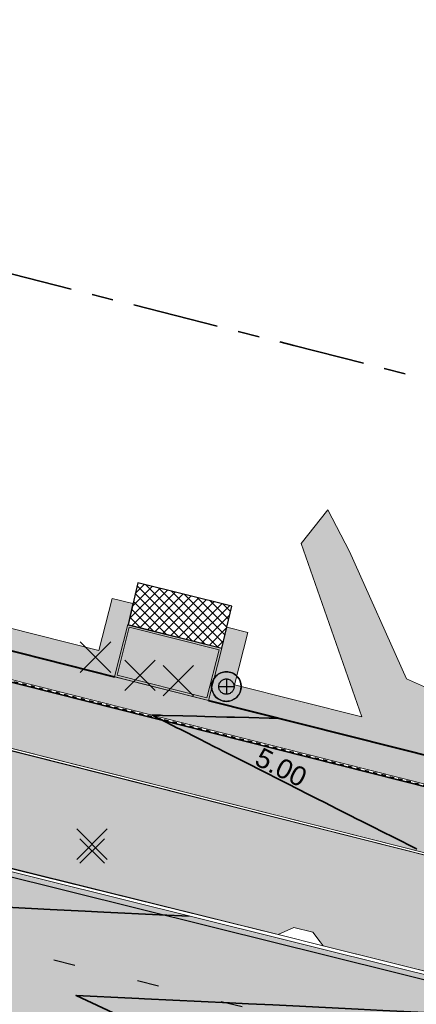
# Model space of a CAD drawing. Header units: metres. Extents: x 538891 to 1080079, y 6588829 to 13178720.
# Tile 244 of 256: x 539734 to 539752, y 6589356 to 6589402. Entities that reach past the tile are written whole.
import ezdxf

# ---------------------------------------------------------------- set-up
doc = ezdxf.new("R2010")
doc.units = ezdxf.units.M
doc.header["$LTSCALE"] = 0.4
for name, pattern in [('#16_019061_PP_TL_liiklusskeem$0$921-50less', [10, 2.5, -7.5]), ('#9_VIA31', [1, 0.5, -0.5]), ('KATASTRIPIIR', [17.5, 10, -2.5, 2.5, -2.5])]:
    doc.linetypes.add(name, pattern=pattern)
doc.layers.add('GEO', color=7, linetype='Continuous')
doc.layers.add('KOLDE PST', color=7, linetype='Continuous')
doc.styles.add('Swis721 Lt BT', font='swissl.ttf')

# ---------------------------------------------------------------- blocks, each defined once
blk = doc.blocks.new('#9_019061_PP_TL (2D)')
at = {"linetype": 'Continuous', "lineweight": 0, "true_color": 0xd6d6d6}
h = blk.add_hatch(color=254, dxfattribs=at)
h.paths.add_polyline_path([(538956.619, 6589596.418), (538956.399, 6589594.931), (538955.557, 6589591.017), (538954.133, 6589584.398), (538946.055, 6589550.904), (538946.132, 6589549.477), (538946.401, 6589548.074), (538946.857, 6589546.721), (538947.493, 6589545.441), (538948.296, 6589544.26), (538949.252, 6589543.199), (538950.343, 6589542.276), (538951.549, 6589541.511), (538969.575, 6589536.753), (538970.396, 6589536.527), (538971.211, 6589536.284), (538972.021, 6589536.023), (538972.826, 6589535.745), (538973.624, 6589535.451), (538974.416, 6589535.139), (538975.201, 6589534.81), (538975.979, 6589534.465), (538985.315, 6589530.203), (538985.898, 6589529.944), (538986.487, 6589529.698), (538987.081, 6589529.464), (538987.68, 6589529.243), (538988.283, 6589529.035), (538988.891, 6589528.839), (538989.502, 6589528.657), (538990.118, 6589528.487), (539013.921, 6589522.205), (539014.577, 6589522.037), (539015.238, 6589521.891), (539015.904, 6589521.768), (539016.573, 6589521.667), (539017.246, 6589521.589), (539017.92, 6589521.534), (539018.597, 6589521.501), (539019.273, 6589521.492), (539025.962, 6589521.511), (539026.834, 6589521.504), (539027.707, 6589521.478), (539028.578, 6589521.433), (539029.449, 6589521.369), (539030.318, 6589521.285), (539031.184, 6589521.183), (539032.049, 6589521.063), (539032.91, 6589520.923), (539044.818, 6589518.86), (539077.297, 6589513.225), (539077.296, 6589513.225), (539079.024, 6589512.918), (539080.749, 6589512.595), (539082.472, 6589512.256), (539084.191, 6589511.902), (539085.907, 6589511.533), (539087.62, 6589511.149), (539089.329, 6589510.749), (539091.034, 6589510.334), (539276.906, 6589464.221), (539339.994, 6589448.57), (539463.228, 6589417.997), (539592.906, 6589386.497), (539593.492, 6589386.288), (539594.022, 6589385.963), (539594.474, 6589385.536), (539594.828, 6589385.025), (539595.069, 6589384.452), (539595.187, 6589383.841), (539595.176, 6589383.219), (539595.038, 6589382.613), (539593.526, 6589378.182), (539596.74, 6589377.664), (539598.091, 6589381.525), (539598.409, 6589382.215), (539598.853, 6589382.833), (539599.405, 6589383.356), (539600.045, 6589383.765), (539600.751, 6589384.046), (539601.498, 6589384.189), (539602.258, 6589384.188), (539603.005, 6589384.044), (539622.839, 6589379.226), (539623.37, 6589379.093), (539623.9, 6589378.953), (539624.427, 6589378.805), (539624.953, 6589378.65), (539625.476, 6589378.489), (539625.997, 6589378.32), (539626.516, 6589378.144), (539627.032, 6589377.96), (539648.614, 6589370.134), (539669.021, 6589365.177), (539681.019, 6589364.914), (539681.156, 6589364.909), (539681.293, 6589364.901), (539681.429, 6589364.888), (539681.565, 6589364.872), (539681.701, 6589364.852), (539681.836, 6589364.829), (539681.97, 6589364.802), (539682.103, 6589364.771), (539700.86, 6589360.159), (539822.143, 6589329.985), (539839.249, 6589325.729), (539975.191, 6589291.908), (539998.095, 6589286.21), (540004.498, 6589284.617), (540014.909, 6589282.027), (540081.531, 6589265.452), (540091.239, 6589263.039), (540093.086, 6589262.702), (540094.957, 6589262.539), (540096.835, 6589262.552), (540098.704, 6589262.742), (540100.546, 6589263.105), (540102.346, 6589263.64), (540104.088, 6589264.342), (540105.757, 6589265.204), (540119.545, 6589273.167), (540135.021, 6589282.105), (540150.081, 6589290.803), (540150.8, 6589291.121), (540151.567, 6589291.295), (540152.353, 6589291.318), (540153.129, 6589291.189), (540153.866, 6589290.913), (540154.535, 6589290.499), (540155.112, 6589289.965), (540155.575, 6589289.329), (540156.315, 6589288.29), (540147.173, 6589305.886), (540145.5, 6589308.993), (540145.786, 6589308.19), (540145.939, 6589307.352), (540145.956, 6589306.5), (540145.835, 6589305.656), (540145.581, 6589304.843), (540145.199, 6589304.081), (540144.7, 6589303.39), (540144.097, 6589302.789), (540139.373, 6589298.966), (540138.753, 6589298.472), (540138.125, 6589297.988), (540137.49, 6589297.514), (540136.847, 6589297.051), (540136.197, 6589296.597), (540135.54, 6589296.154), (540134.875, 6589295.721), (540134.204, 6589295.299), (540108.475, 6589279.397), (540107.332, 6589278.725), (540106.161, 6589278.104), (540104.963, 6589277.536), (540103.741, 6589277.021), (540102.498, 6589276.561), (540101.236, 6589276.155), (540099.957, 6589275.807), (540098.663, 6589275.515), (540097.17, 6589275.246), (540095.667, 6589275.043), (540094.156, 6589274.907), (540092.641, 6589274.838), (540091.124, 6589274.835), (540089.608, 6589274.9), (540088.097, 6589275.031), (540086.593, 6589275.228), (540086.013, 6589275.334), (540071.045, 6589278.067), (540070.735, 6589278.133), (540045.334, 6589284.453), (540008.507, 6589293.615), (539981.797, 6589300.261), (539962.634, 6589305.028), (539854.991, 6589331.808), (539839.266, 6589335.721), (539795.802, 6589346.534), (539779.961, 6589350.475), (539747.852, 6589358.464), (539745.864, 6589358.958), (539683.743, 6589374.413), (539643.801, 6589384.116), (539626.573, 6589388.301), (539624.471, 6589388.811), (539620.584, 6589389.756), (539620.043, 6589389.891), (539619.504, 6589390.034), (539618.967, 6589390.184), (539618.432, 6589390.342), (539617.899, 6589390.508), (539617.369, 6589390.68), (539616.841, 6589390.861), (539616.316, 6589391.048), (539594.781, 6589398.905), (539574.375, 6589403.862), (539564.616, 6589406.232), (539550.32, 6589406.917), (539550.201, 6589406.924), (539550.082, 6589406.934), (539549.964, 6589406.946), (539549.846, 6589406.962), (539549.728, 6589406.98), (539549.611, 6589407.002), (539549.495, 6589407.026), (539549.379, 6589407.052), (539480.217, 6589423.853), (539479.286, 6589424.179), (539478.438, 6589424.681), (539477.705, 6589425.34), (539477.115, 6589426.131), (539476.692, 6589427.021), (539476.451, 6589427.978), (539476.404, 6589428.963), (539476.55, 6589429.938), (539476.921, 6589431.417), (539476.937, 6589431.486), (539476.954, 6589431.554), (539476.971, 6589431.622), (539476.989, 6589431.69), (539477.007, 6589431.758), (539477.025, 6589431.826), (539477.044, 6589431.894), (539477.062, 6589431.962), (539470.257, 6589433.641), (539470.218, 6589433.48), (539469.749, 6589431.55), (539469.425, 6589430.622), (539468.924, 6589429.776), (539468.268, 6589429.044), (539467.481, 6589428.454), (539466.594, 6589428.03), (539465.642, 6589427.787), (539464.66, 6589427.736), (539463.687, 6589427.878), (539425.886, 6589437.255), (539382.408, 6589445.676), (539380.499, 6589446.052), (539378.593, 6589446.44), (539376.689, 6589446.841), (539374.788, 6589447.254), (539372.89, 6589447.68), (539370.994, 6589448.117), (539369.102, 6589448.568), (539367.212, 6589449.03), (539341.679, 6589455.364), (539278.592, 6589471.015), (539243.813, 6589479.643), (539240.016, 6589480.586), (539092.72, 6589517.128), (539090.954, 6589517.558), (539089.184, 6589517.972), (539087.41, 6589518.37), (539085.633, 6589518.752), (539083.852, 6589519.119), (539082.069, 6589519.469), (539080.282, 6589519.804), (539078.492, 6589520.122), (539055.024, 6589524.192), (539045.026, 6589525.939), (539044.509, 6589526.046), (539043.994, 6589526.159), (539043.481, 6589526.279), (539042.969, 6589526.406), (539042.459, 6589526.54), (539041.95, 6589526.68), (539041.444, 6589526.827), (539040.939, 6589526.981), (539020.283, 6589533.423), (539020.124, 6589533.472), (539019.966, 6589533.52), (539019.806, 6589533.567), (539019.647, 6589533.614), (539019.487, 6589533.659), (539019.327, 6589533.704), (539019.167, 6589533.748), (539019.007, 6589533.79), (539001.446, 6589538.425), (539000.921, 6589538.556), (539000.392, 6589538.673), (538999.861, 6589538.775), (538999.327, 6589538.863), (538998.79, 6589538.937), (538998.252, 6589538.996), (538997.713, 6589539.04), (538997.172, 6589539.07), (538990.901, 6589539.331), (538989.82, 6589539.39), (538988.74, 6589539.479), (538987.664, 6589539.597), (538986.592, 6589539.744), (538985.523, 6589539.92), (538984.46, 6589540.125), (538983.403, 6589540.358), (538982.352, 6589540.621), (538976.477, 6589542.171), (538972.357, 6589543.376), (538966.367, 6589545.17), (538965.446, 6589545.541), (538964.553, 6589545.974), (538963.693, 6589546.469), (538962.869, 6589547.022), (538962.085, 6589547.631), (538961.346, 6589548.293), (538960.654, 6589549.004), (538960.014, 6589549.763), (538959.541, 6589550.426), (538959.111, 6589551.118), (538958.725, 6589551.837), (538958.386, 6589552.578), (538958.095, 6589553.339), (538957.853, 6589554.117), (538957.66, 6589554.909), (538957.518, 6589555.711), (538957.352, 6589556.833), (538957.228, 6589557.96), (538957.145, 6589559.091), (538957.105, 6589560.224), (538957.106, 6589561.358), (538957.15, 6589562.491), (538957.235, 6589563.621), (538957.363, 6589564.748), (538957.418, 6589565.229), (538957.476, 6589565.71), (538957.537, 6589566.19), (538957.6, 6589566.67), (538957.666, 6589567.15), (538957.735, 6589567.629), (538957.806, 6589568.108), (538957.881, 6589568.587), (538959.079, 6589575.298), (538962.064, 6589589.129), (538963.31, 6589594.998), (538960.215, 6589595.655)])
h.paths.add_polyline_path([(540045.416, 6589280.49), (540045.226, 6589280.442), (540045.049, 6589280.358), (540044.892, 6589280.241), (540044.76, 6589280.095), (540044.66, 6589279.927), (540044.594, 6589279.742), (540044.546, 6589279.548), (540044.517, 6589279.354), (540044.527, 6589279.159), (540044.575, 6589278.968), (540044.659, 6589278.791), (540044.776, 6589278.634), (540044.922, 6589278.503), (540045.09, 6589278.402), (540045.275, 6589278.336), (540051.097, 6589276.888), (540051.291, 6589276.859), (540051.487, 6589276.869), (540051.677, 6589276.917), (540051.854, 6589277.001), (540052.012, 6589277.118), (540052.143, 6589277.264), (540052.244, 6589277.432), (540052.309, 6589277.617), (540052.358, 6589277.811), (540052.386, 6589278.005), (540052.376, 6589278.201), (540052.328, 6589278.391), (540052.244, 6589278.568), (540052.127, 6589278.725), (540051.982, 6589278.857), (540051.813, 6589278.957), (540051.629, 6589279.023), (540045.806, 6589280.471), (540045.612, 6589280.5)])
h.paths.add_polyline_path([(540147.292, 6589298.631), (540147.101, 6589298.587), (540146.923, 6589298.506), (540141.727, 6589295.505), (540141.568, 6589295.391), (540141.434, 6589295.248), (540141.33, 6589295.081), (540141.261, 6589294.898), (540141.229, 6589294.704), (540141.236, 6589294.508), (540141.28, 6589294.317), (540141.361, 6589294.139), (540141.475, 6589293.98), (540141.618, 6589293.846), (540141.785, 6589293.742), (540141.968, 6589293.673), (540142.162, 6589293.641), (540142.358, 6589293.648), (540142.549, 6589293.692), (540142.727, 6589293.773), (540147.923, 6589296.774), (540148.082, 6589296.888), (540148.216, 6589297.031), (540148.32, 6589297.198), (540148.389, 6589297.381), (540148.421, 6589297.575), (540148.414, 6589297.77), (540148.37, 6589297.961), (540148.289, 6589298.14), (540148.174, 6589298.299), (540148.031, 6589298.433), (540147.865, 6589298.537), (540147.681, 6589298.606), (540147.488, 6589298.638)])
h.paths.add_polyline_path([(539856.185, 6589327.595), (539856.05, 6589327.565), (539855.923, 6589327.511), (539855.808, 6589327.435), (539855.709, 6589327.338), (539855.629, 6589327.225), (539855.571, 6589327.1), (539855.538, 6589326.966), (539855.529, 6589326.828), (539855.546, 6589326.691), (539855.588, 6589326.559), (539855.653, 6589326.437), (539855.74, 6589326.329), (539855.845, 6589326.239), (539855.965, 6589326.17), (539856.696, 6589325.841), (539857.433, 6589325.526), (539858.176, 6589325.226), (539858.925, 6589324.94), (539859.68, 6589324.668), (539860.439, 6589324.411), (539861.203, 6589324.168), (539861.972, 6589323.94), (539925.828, 6589308.054), (539926.022, 6589308.025), (539926.217, 6589308.035), (539926.407, 6589308.083), (539926.585, 6589308.167), (539926.742, 6589308.284), (539926.873, 6589308.43), (539926.974, 6589308.598), (539927.04, 6589308.783), (539927.088, 6589308.977), (539927.116, 6589309.171), (539927.106, 6589309.367), (539927.058, 6589309.557), (539926.974, 6589309.734), (539926.857, 6589309.891), (539926.712, 6589310.022), (539926.543, 6589310.123), (539926.359, 6589310.189), (539856.46, 6589327.579), (539856.323, 6589327.6)])
h.paths.add_polyline_path([(539798.462, 6589341.956), (539798.327, 6589341.926), (539798.2, 6589341.872), (539798.085, 6589341.795), (539797.986, 6589341.699), (539797.906, 6589341.586), (539797.849, 6589341.461), (539797.815, 6589341.327), (539797.806, 6589341.189), (539797.823, 6589341.051), (539797.865, 6589340.92), (539797.931, 6589340.798), (539798.017, 6589340.69), (539798.122, 6589340.6), (539798.242, 6589340.531), (539798.973, 6589340.202), (539799.71, 6589339.887), (539800.454, 6589339.587), (539801.203, 6589339.3), (539801.957, 6589339.029), (539802.716, 6589338.771), (539803.481, 6589338.529), (539804.249, 6589338.301), (539819.106, 6589334.605), (539819.32, 6589334.574), (539819.535, 6589334.585), (539819.744, 6589334.637), (539819.939, 6589334.73), (539820.112, 6589334.859), (539820.257, 6589335.019), (539820.367, 6589335.204), (539820.439, 6589335.407), (539820.471, 6589335.62), (539820.46, 6589335.836), (539820.407, 6589336.045), (539820.315, 6589336.239), (539820.186, 6589336.412), (539820.026, 6589336.557), (539819.841, 6589336.668), (539819.638, 6589336.74), (539798.737, 6589341.94), (539798.601, 6589341.961)])
h.paths.add_polyline_path([(539755.286, 6589352.671), (539755.096, 6589352.623), (539754.919, 6589352.539), (539754.762, 6589352.422), (539754.63, 6589352.277), (539754.53, 6589352.109), (539754.464, 6589351.924), (539754.416, 6589351.73), (539754.387, 6589351.536), (539754.397, 6589351.34), (539754.445, 6589351.15), (539754.529, 6589350.973), (539754.646, 6589350.816), (539754.792, 6589350.684), (539754.96, 6589350.584), (539755.145, 6589350.518), (539760.967, 6589349.069), (539761.161, 6589349.041), (539761.357, 6589349.051), (539761.547, 6589349.099), (539761.724, 6589349.183), (539761.881, 6589349.3), (539762.013, 6589349.445), (539762.113, 6589349.614), (539762.179, 6589349.798), (539762.227, 6589349.992), (539762.256, 6589350.186), (539762.246, 6589350.382), (539762.198, 6589350.572), (539762.114, 6589350.749), (539761.997, 6589350.907), (539761.851, 6589351.038), (539761.683, 6589351.138), (539761.498, 6589351.204), (539755.676, 6589352.653), (539755.482, 6589352.681)])
h.paths.add_polyline_path([(539642.542, 6589380.476), (539642.333, 6589380.422), (539642.139, 6589380.329), (539641.967, 6589380.199), (539641.823, 6589380.038), (539641.714, 6589379.853), (539641.642, 6589379.649), (539641.612, 6589379.436), (539641.624, 6589379.22), (539641.678, 6589379.011), (539641.772, 6589378.817), (539641.902, 6589378.645), (539642.062, 6589378.501), (539642.248, 6589378.392), (539642.452, 6589378.321), (539681.41, 6589368.857), (539681.548, 6589368.837), (539681.688, 6589368.843), (539681.825, 6589368.874), (539681.953, 6589368.931), (539682.068, 6589369.01), (539682.166, 6589369.11), (539682.245, 6589369.226), (539682.3, 6589369.354), (539682.331, 6589369.491), (539682.336, 6589369.631), (539682.314, 6589369.769), (539682.268, 6589369.901), (539682.197, 6589370.022), (539682.106, 6589370.128), (539681.996, 6589370.215), (539681.872, 6589370.28), (539680.245, 6589370.933), (539679.455, 6589371.235), (539678.659, 6589371.524), (539677.858, 6589371.799), (539677.053, 6589372.061), (539676.244, 6589372.31), (539675.43, 6589372.544), (539674.613, 6589372.765), (539673.792, 6589372.971), (539642.971, 6589380.458), (539642.757, 6589380.488)])
h.paths.add_polyline_path([(539565.669, 6589399.152), (539565.501, 6589399.089), (539565.354, 6589398.987), (539565.236, 6589398.853), (539565.155, 6589398.694), (539565.114, 6589398.52), (539565.116, 6589398.341), (539565.128, 6589398.247), (539565.153, 6589398.156), (539565.189, 6589398.068), (539565.237, 6589397.986), (539565.296, 6589397.912), (539565.364, 6589397.846), (539565.44, 6589397.79), (539565.524, 6589397.744), (539566.236, 6589397.414), (539566.957, 6589397.101), (539567.684, 6589396.804), (539568.418, 6589396.524), (539569.158, 6589396.261), (539569.905, 6589396.016), (539570.656, 6589395.788), (539571.413, 6589395.577), (539624.038, 6589382.793), (539624.232, 6589382.766), (539624.428, 6589382.777), (539624.618, 6589382.826), (539624.794, 6589382.911), (539624.951, 6589383.029), (539625.081, 6589383.175), (539625.181, 6589383.344), (539625.246, 6589383.529), (539625.293, 6589383.724), (539625.32, 6589383.918), (539625.309, 6589384.113), (539625.26, 6589384.303), (539625.175, 6589384.48), (539625.057, 6589384.636), (539624.911, 6589384.767), (539624.742, 6589384.867), (539624.557, 6589384.931), (539566.023, 6589399.15), (539565.846, 6589399.173)])
h.paths.add_polyline_path([(539480.808, 6589419.797), (539480.673, 6589419.766), (539480.545, 6589419.711), (539480.43, 6589419.633), (539480.332, 6589419.535), (539480.253, 6589419.42), (539480.197, 6589419.293), (539480.165, 6589419.158), (539480.158, 6589419.019), (539480.177, 6589418.881), (539480.222, 6589418.75), (539480.29, 6589418.628), (539480.379, 6589418.522), (539480.486, 6589418.433), (539480.608, 6589418.366), (539481.431, 6589418.017), (539482.26, 6589417.682), (539483.095, 6589417.363), (539483.935, 6589417.059), (539484.781, 6589416.77), (539485.633, 6589416.497), (539486.489, 6589416.239), (539487.349, 6589415.997), (539515.455, 6589409.17), (539515.669, 6589409.14), (539515.884, 6589409.152), (539516.093, 6589409.206), (539516.287, 6589409.299), (539516.46, 6589409.429), (539516.603, 6589409.59), (539516.713, 6589409.775), (539516.784, 6589409.979), (539516.814, 6589410.192), (539516.802, 6589410.408), (539516.748, 6589410.617), (539516.654, 6589410.811), (539516.525, 6589410.983), (539516.364, 6589411.127), (539516.178, 6589411.236), (539515.975, 6589411.307), (539481.084, 6589419.783), (539480.947, 6589419.803)])
h.paths.add_polyline_path([(539411.518, 6589436.162), (539411.379, 6589436.121), (539411.251, 6589436.053), (539411.138, 6589435.963), (539411.045, 6589435.852), (539410.975, 6589435.726), (539410.93, 6589435.588), (539410.913, 6589435.444), (539410.924, 6589435.3), (539410.961, 6589435.161), (539411.026, 6589435.031), (539411.113, 6589434.916), (539411.221, 6589434.82), (539411.346, 6589434.747), (539411.482, 6589434.698), (539424.542, 6589431.459), (539429.395, 6589430.255), (539429.589, 6589430.226), (539429.785, 6589430.236), (539429.975, 6589430.284), (539430.152, 6589430.369), (539430.309, 6589430.486), (539430.44, 6589430.631), (539430.541, 6589430.8), (539430.606, 6589430.984), (539430.654, 6589431.178), (539430.682, 6589431.373), (539430.672, 6589431.568), (539430.624, 6589431.759), (539430.54, 6589431.936), (539430.423, 6589432.093), (539430.278, 6589432.225), (539430.11, 6589432.326), (539429.925, 6589432.392), (539425.084, 6589433.591), (539411.805, 6589436.163), (539411.661, 6589436.176)])
at = {"linetype": 'Continuous', "lineweight": 0, "true_color": 0xffdf7f}
blk.add_hatch(color=41, dxfattribs=at).paths.add_polyline_path([(540078.003, 6589286.742), (539977.647, 6589311.778), (539969.908, 6589313.555), (539852.414, 6589342.431), (539846.47, 6589343.924), (539792.574, 6589357.385), (539787.216, 6589358.722), (539640.499, 6589395.8), (539628.265, 6589398.679), (539563.853, 6589414.964), (539555.977, 6589416.819), (539478.729, 6589436.237), (539478.412, 6589434.976), (539555.642, 6589415.563), (539563.534, 6589413.704), (539630.826, 6589396.691), (539632.563, 6589396.291), (539640.055, 6589394.571), (539786.85, 6589357.474), (539792.259, 6589356.124), (539846.155, 6589342.663), (539852.104, 6589341.168), (539969.597, 6589312.292), (539977.344, 6589310.514), (540019.725, 6589299.941), (540032.932, 6589296.647), (540077.689, 6589285.481), (540077.696, 6589285.479)])
at = {"linetype": 'Continuous', "lineweight": 0, "true_color": 0xadadad}
h = blk.add_hatch(color=253, dxfattribs=at)
edge = h.paths.add_edge_path()
edge.add_line((539477.763, 6589431.943), (539486.257, 6589429.808))
edge.add_line((539486.257, 6589429.808), (539486.111, 6589429.226))
edge.add_line((539486.111, 6589429.226), (539487.565, 6589428.86))
edge.add_line((539487.565, 6589428.86), (539487.712, 6589429.442))
edge.add_line((539487.712, 6589429.442), (539555.659, 6589412.363))
edge.add_line((539555.659, 6589412.363), (539562.756, 6589410.649))
edge.add_line((539562.756, 6589410.649), (539566.807, 6589409.679))
edge.add_line((539566.807, 6589409.679), (539620.112, 6589396.202))
edge.add_arc((539619.597, 6589394.166), 2.1, -13.6535, 75.8113, ccw=False)
edge.add_line((539621.638, 6589393.67), (539620.716, 6589389.878))
edge.add_line((539620.716, 6589389.878), (539624.409, 6589388.981))
edge.add_line((539624.409, 6589388.981), (539625.313, 6589392.701))
edge.add_arc((539627.353, 6589392.205), 2.1, 75.8112, 166.3466, ccw=False)
edge.add_line((539627.868, 6589394.241), (539632.602, 6589393.044))
edge.add_line((539632.602, 6589393.044), (539643.072, 6589390.611))
edge.add_line((539643.072, 6589390.611), (539786.037, 6589354.482))
edge.add_line((539786.037, 6589354.482), (539792.301, 6589352.918))
edge.add_line((539792.301, 6589352.918), (539845.344, 6589339.67))
edge.add_line((539845.344, 6589339.67), (539851.412, 6589338.146))
edge.add_line((539851.412, 6589338.146), (539860.749, 6589335.851))
edge.add_line((539860.749, 6589335.851), (539968.699, 6589309.321))
edge.add_line((539968.699, 6589309.321), (539969.227, 6589309.197))
edge.add_line((539969.227, 6589309.197), (539974.974, 6589307.85))
edge.add_line((539974.974, 6589307.85), (539975.888, 6589307.636))
edge.add_line((539975.888, 6589307.636), (539978.942, 6589306.92))
edge.add_line((539978.942, 6589306.92), (540047.125, 6589289.911))
edge.add_arc((540046.617, 6589287.873), 2.1, -13.971, 75.9922, ccw=False)
edge.add_line((540048.655, 6589287.366), (540047.815, 6589283.99))
edge.add_line((540047.815, 6589283.99), (540051.503, 6589283.073))
edge.add_line((540051.503, 6589283.073), (540052.341, 6589286.444))
edge.add_arc((540054.379, 6589285.937), 2.1, 75.9922, 166.029, ccw=False)
edge.add_line((540054.887, 6589287.974), (540076.817, 6589282.503))
edge.add_line((540076.817, 6589282.503), (540083.44, 6589280.809))
edge.add_line((540083.44, 6589280.809), (540088.494, 6589279.535))
edge.add_arc((540094.458, 6589303.195), 24.4, 255.8537, 302.8232)
edge.add_line((540107.684, 6589282.691), (540136.951, 6589301.569))
edge.add_arc((540138.089, 6589299.804), 2.1, 48.2667, 122.8232, ccw=False)
edge.add_line((540139.487, 6589301.372), (540137.771, 6589305.668))
edge.add_line((540137.771, 6589305.668), (540106.057, 6589285.212))
edge.add_arc((540094.458, 6589303.195), 21.4, 255.8537, 302.8232, ccw=False)
edge.add_line((540089.227, 6589282.444), (540083.948, 6589283.775))
edge.add_line((540083.948, 6589283.775), (540077.664, 6589285.384))
edge.add_line((540077.664, 6589285.384), (540032.908, 6589296.55))
edge.add_line((540032.908, 6589296.55), (540019.7, 6589299.844))
edge.add_line((540019.7, 6589299.844), (539977.321, 6589310.417))
edge.add_line((539977.321, 6589310.417), (539969.574, 6589312.195))
edge.add_line((539969.574, 6589312.195), (539852.079, 6589341.071))
edge.add_line((539852.079, 6589341.071), (539846.13, 6589342.566))
edge.add_line((539846.13, 6589342.566), (539792.234, 6589356.027))
edge.add_line((539792.234, 6589356.027), (539786.826, 6589357.377))
edge.add_line((539786.826, 6589357.377), (539640.031, 6589394.474))
edge.add_line((539640.031, 6589394.474), (539632.54, 6589396.194))
edge.add_line((539632.54, 6589396.194), (539630.802, 6589396.594))
edge.add_line((539630.802, 6589396.594), (539563.511, 6589413.607))
edge.add_line((539563.511, 6589413.607), (539555.618, 6589415.466))
edge.add_line((539555.618, 6589415.466), (539478.485, 6589434.855))
edge.add_line((539478.485, 6589434.855), (539477.763, 6589431.943))
blk.add_hatch(color=253, dxfattribs=at).paths.add_polyline_path([(539738.251, 6589371.096), (539738.863, 6589373.52), (539743.226, 6589372.42), (539742.615, 6589369.996)])
at = {"color": 5, "linetype": 'Continuous', "lineweight": 40, "true_color": 0x0000ff}
for p, q in [((539684.408, 6589384.703), (539738.251, 6589371.096)), ((539742.614, 6589369.994), (539781.774, 6589360.098))]:
    blk.add_line(p, q, dxfattribs=at)
at = {"color": 1, "linetype": 'Continuous', "lineweight": 9, "true_color": 0xff0000, "flags": 128}
for points in [[(539480.217, 6589423.853), (539549.379, 6589407.052, 0.414214), (539555.418, 6589410.731), (539555.77, 6589412.182), (539562.575, 6589410.538), (539562.409, 6589409.856, 0.414214), (539564.616, 6589406.232), (539594.781, 6589398.905), (539616.316, 6589391.048, 0.027891), (539620.584, 6589389.756), (539626.573, 6589388.301, 0.4673), (539632.744, 6589392.857), (539640.261, 6589391.107), (539640.045, 6589389.773, 0.391591), (539643.801, 6589384.116), (539683.743, 6589374.413), (539745.864, 6589358.958), (539747.852, 6589358.464), (539779.961, 6589350.475, 0.414214)], [(539480.252, 6589423.998), (539549.414, 6589407.198, 0.414214), (539555.272, 6589410.766), (539555.659, 6589412.363), (539562.756, 6589410.649), (539562.554, 6589409.82, 0.414214), (539564.651, 6589406.378), (539594.825, 6589399.049), (539616.367, 6589391.189, 0.027891), (539620.619, 6589389.901), (539626.608, 6589388.446, 0.478541), (539632.602, 6589393.044), (539640.431, 6589391.222), (539640.193, 6589389.749, 0.391591), (539643.836, 6589384.262), (539683.779, 6589374.559), (539745.849, 6589359.117), (539747.939, 6589358.596), (539779.997, 6589350.621, 0.414214)]]:
    blk.add_lwpolyline(points, format="xyb", dxfattribs=at)
at = {"color": 26, "linetype": 'Continuous', "lineweight": 9, "true_color": 0x7f1f00, "flags": 128}
for points in [[(539478.378, 6589434.84), (539555.609, 6589415.427), (539563.501, 6589413.568), (539630.793, 6589396.555), (539632.531, 6589396.155), (539640.022, 6589394.435), (539786.816, 6589357.338), (539792.225, 6589355.988), (539846.121, 6589342.527), (539852.07, 6589341.033), (539969.565, 6589312.156), (539977.312, 6589310.378), (540019.691, 6589299.806), (540032.898, 6589296.511), (540077.654, 6589285.345), (540083.938, 6589283.736), (540089.218, 6589282.406, 0.207862), (540106.079, 6589285.178), (540137.895, 6589305.701)], [(539478.412, 6589434.976), (539555.642, 6589415.563), (539563.534, 6589413.704), (539630.826, 6589396.691), (539632.563, 6589396.291), (539640.055, 6589394.571), (539786.85, 6589357.474), (539792.259, 6589356.124), (539846.155, 6589342.663), (539852.104, 6589341.168), (539969.597, 6589312.292), (539977.344, 6589310.514), (540019.725, 6589299.941), (540032.932, 6589296.647), (540077.689, 6589285.481), (540083.973, 6589283.872), (540089.252, 6589282.541, 0.207862), (540106.003, 6589285.296), (540137.819, 6589305.818)]]:
    blk.add_lwpolyline(points, format="xyb", dxfattribs=at)
at = {"color": 26, "linetype": '#9_VIA31', "lineweight": 35, "true_color": 0x7f1f00, "flags": 128}
blk.add_lwpolyline([(538967.148, 6589597.12), (538965.773, 6589591.531), (538963.436, 6589580.669, 0.090401), (538963.194, 6589573.008), (538965.83, 6589555.415, 0.276139), (538973.235, 6589546.397), (538977.322, 6589545.185), (538983.151, 6589543.647, 0.054191), (538991.031, 6589542.458), (538997.302, 6589542.197, -0.05419), (539002.245, 6589541.451), (539020.515, 6589536.63), (539037.121, 6589531.45, 0.091075), (539048.373, 6589530.086), (539075.144, 6589531.72, -0.076752), (539091.29, 6589530.226), (539160.926, 6589512.781), (539209.534, 6589500.512), (539288.549, 6589480.453, 0.019126), (539291.643, 6589479.792), (539316.116, 6589475.538), (539397.213, 6589455.141), (539432.331, 6589446.274), (539471.482, 6589436.614), (539478.395, 6589434.908), (539555.625, 6589415.495), (539563.518, 6589413.636), (539630.809, 6589396.623), (539632.547, 6589396.223), (539640.038, 6589394.503), (539786.833, 6589357.406), (539792.242, 6589356.056), (539846.138, 6589342.595), (539852.087, 6589341.1), (539969.581, 6589312.224), (539977.328, 6589310.446), (540019.708, 6589299.874), (540032.915, 6589296.579), (540077.671, 6589285.413), (540083.955, 6589283.804), (540089.235, 6589282.474, 0.207862), (540106.041, 6589285.237), (540137.857, 6589305.759)], format="xyb", dxfattribs=at)
at = {"color": 41, "linetype": 'Continuous', "lineweight": 9, "true_color": 0xffdf7f, "flags": 128}
for points in [[(539787.216, 6589358.722), (539640.499, 6589395.8), (539628.265, 6589398.679), (539563.853, 6589414.964), (539555.977, 6589416.819), (539478.729, 6589436.237)], [(539478.412, 6589434.976), (539555.642, 6589415.563), (539563.534, 6589413.704), (539630.826, 6589396.691), (539632.563, 6589396.291), (539640.055, 6589394.571), (539786.85, 6589357.474)]]:
    blk.add_lwpolyline(points, dxfattribs=at)
at = {"color": 251, "linetype": 'Continuous', "lineweight": 9, "true_color": 0x5b5b5b, "flags": 128}
blk.add_lwpolyline([(539487.712, 6589429.442), (539555.659, 6589412.363), (539562.756, 6589410.649), (539566.807, 6589409.679), (539620.112, 6589396.202, -0.41148), (539621.638, 6589393.67), (539620.716, 6589389.878), (539624.409, 6589388.981), (539625.313, 6589392.701, -0.416953), (539627.868, 6589394.241), (539632.602, 6589393.044), (539643.072, 6589390.611), (539786.037, 6589354.482)], format="xyb", dxfattribs=at)
blk.add_lwpolyline([(539786.826, 6589357.377), (539640.031, 6589394.474), (539632.54, 6589396.194), (539630.802, 6589396.594), (539563.511, 6589413.607), (539555.618, 6589415.466), (539478.485, 6589434.855)], dxfattribs=at)
at = {"color": 144, "linetype": 'Continuous', "lineweight": 9, "true_color": 0x007299, "flags": 128}
for points in [[(539757.588, 6589356.196), (539758.364, 6589359.317, 0.413133), (539756.914, 6589361.739), (539715.014, 6589372.327), (539714.769, 6589371.358), (539710.406, 6589372.46), (539710.651, 6589373.43), (539643.048, 6589390.514), (539640.415, 6589391.123)], [(539757.685, 6589356.172), (539758.461, 6589359.293, 0.413133), (539756.938, 6589361.836), (539714.941, 6589372.449), (539714.696, 6589371.479), (539710.527, 6589372.533), (539710.772, 6589373.502), (539643.072, 6589390.611), (539640.431, 6589391.222)]]:
    blk.add_lwpolyline(points, format="xyb", dxfattribs=at)
at = {"color": 251, "linetype": 'Continuous', "lineweight": 9, "true_color": 0x5b5b5b, "flags": 128}
blk.add_lwpolyline([(539738.251, 6589371.096), (539738.863, 6589373.52), (539743.226, 6589372.42), (539742.615, 6589369.996)], close=True, dxfattribs=at)
at = {"color": 144, "linetype": 'Continuous', "lineweight": 9, "true_color": 0x007299, "flags": 128}
for points in [[(539738.251, 6589371.096), (539742.614, 6589369.994), (539743.226, 6589372.42), (539738.863, 6589373.52)], [(539738.373, 6589371.169), (539742.542, 6589370.115), (539743.105, 6589372.347), (539738.935, 6589373.399)]]:
    blk.add_lwpolyline(points, close=True, dxfattribs=at)
at = {"color": 5, "linetype": 'Continuous', "lineweight": 35, "true_color": 0x0000ff, "flags": 128}
for points in [[(539745.909, 6589369.161), (539745.573, 6589369.17), (539745.515, 6589369.172), (539745.432, 6589369.174), (539744.49, 6589369.198), (539743.826, 6589369.216), (539743.465, 6589369.225), (539742.954, 6589369.238), (539742.441, 6589369.252), (539742.079, 6589369.261), (539741.416, 6589369.279), (539740.475, 6589369.303), (539740.391, 6589369.306), (539739.991, 6589369.316), (539740.325, 6589369.147), (539740.348, 6589369.135), (539741.179, 6589368.714), (539741.263, 6589368.672), (539741.359, 6589368.623), (539742.177, 6589368.208), (539742.888, 6589367.848), (539743.091, 6589367.745), (539743.326, 6589367.626), (539744.006, 6589367.282), (539744.596, 6589366.983), (539744.92, 6589366.819), (539745.293, 6589366.63), (539745.834, 6589366.356), (539746.305, 6589366.117), (539746.749, 6589365.892), (539747.26, 6589365.633), (539747.663, 6589365.429), (539748.013, 6589365.252), (539748.578, 6589364.966), (539749.227, 6589364.637), (539749.492, 6589364.503), (539749.722, 6589364.386), (539750.406, 6589364.04), (539750.576, 6589363.953), (539751.321, 6589363.576), (539752.178, 6589363.142), (539752.235, 6589363.113), (539752.285, 6589363.088)], [(539741.716, 6589359.97), (539740.346, 6589360.037), (539737.761, 6589360.164), (539736.882, 6589360.207), (539735.256, 6589360.286), (539733.229, 6589360.386), (539731.343, 6589360.478), (539730.166, 6589360.536), (539728.698, 6589360.608), (539725.804, 6589360.75), (539725.075, 6589360.786), (539724.167, 6589360.83), (539720.266, 6589361.022), (539719.985, 6589361.035), (539719.635, 6589361.053), (539716.798, 6589361.192), (539719.47, 6589359.938), (539719.687, 6589359.836), (539720.093, 6589359.646), (539723.739, 6589357.935), (539724.301, 6589357.672), (539725.356, 6589357.177), (539728.007, 6589355.933), (539728.915, 6589355.507)], [(539752.655, 6589355.504), (539750.714, 6589355.599), (539749.561, 6589355.656), (539746.525, 6589355.805), (539745.597, 6589355.85), (539744.471, 6589355.905), (539743.592, 6589355.948), (539739.637, 6589356.142), (539739.381, 6589356.155), (539739.061, 6589356.171), (539736.469, 6589356.298), (539738.91, 6589355.152), (539739.108, 6589355.06), (539739.479, 6589354.885), (539743.179, 6589353.15), (539743.722, 6589352.895), (539746.323, 6589351.675), (539747.033, 6589351.342), (539748.336, 6589350.73), (539750.005, 6589349.947), (539751.715, 6589349.145), (539752.95, 6589348.566)]]:
    blk.add_lwpolyline(points, dxfattribs=at)
at = {"color": 5, "true_color": 0x0000ff, "insert": (539745.779, 6589366.479), "char_height": 0.9, "attachment_point": 8, "rotation": 333.1335, "line_spacing_factor": 1.004016, "style": 'Swis721 Lt BT'}
blk.add_mtext('5.00', dxfattribs=at)
blk = doc.blocks.new('KOLDE PST TL')
at = {"color": 7}
blk.add_blockref('#9_019061_PP_TL (2D)', (0, 0), dxfattribs=at)
blk = doc.blocks.new('#13_Kolde pst HP -xref$0$likvideeritav')
at = {"color": 1, "linetype": 'Continuous', "lineweight": 25, "true_color": 0xff0000}
for p, q in [((0.707, -0.707), (-0.707, 0.707)), ((0.707, 0.707), (-0.707, -0.707))]:
    blk.add_line(p, q, dxfattribs=at)
blk = doc.blocks.new('#13_KOLDE TAIM (2D)')
at = {"linetype": 'Continuous', "lineweight": 0, "true_color": 0xc4f877}
for points in [[(539747.803, 6589358.776), (539747.939, 6589358.596), (539757.588, 6589356.196), (539758.364, 6589359.317), (539758.417, 6589359.642), (539758.365, 6589360.28), (539758.084, 6589360.914), (539757.792, 6589361.258), (539757.549, 6589361.453), (539757.016, 6589361.71), (539715.008, 6589372.302), (539714.303, 6589369.413), (539709.955, 6589370.497), (539710.651, 6589373.43), (539640.415, 6589391.123), (539640.193, 6589389.749), (539640.141, 6589388.657), (539640.331, 6589387.597), (539640.574, 6589386.949), (539640.839, 6589386.451), (539641.22, 6589385.912), (539641.728, 6589385.377), (539642.885, 6589384.601), (539645.463, 6589383.867), (539745.711, 6589359.151), (539745.849, 6589359.117), (539746.576, 6589359.451), (539747.454, 6589359.232)], [(539685.019, 6589387.129), (539684.408, 6589384.703), (539738.252, 6589371.097), (539738.863, 6589373.52), (539738.881, 6589373.516), (539739.105, 6589374.491), (539738.138, 6589374.735), (539737.527, 6589372.311), (539685.622, 6589385.428), (539686.234, 6589387.854), (539685.252, 6589388.102)], [(539743.226, 6589372.42), (539742.614, 6589369.994), (539781.655, 6589360.128), (539781.205, 6589361.273), (539753.283, 6589368.329), (539754.029, 6589370.007), (539751.8, 6589370.997), (539749.161, 6589376.918), (539748.151, 6589378.848), (539746.923, 6589377.278), (539749.731, 6589369.227), (539743.828, 6589370.718), (539744.44, 6589373.145), (539743.459, 6589373.392)]]:
    blk.add_hatch(color=71, dxfattribs=at).paths.add_polyline_path(points)
at = {"linetype": 'Continuous', "lineweight": 5, "true_color": 0xcc9900}
h = blk.add_hatch(dxfattribs=at)
h.set_pattern_fill('#13_ANSI37', color=42, style=0, pattern_type=2)
h.set_pattern_definition([(45, (0, 0), (-0.224506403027, 0.224506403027), []), (135, (0, 0), (-0.224506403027, -0.224506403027), [])])
h.paths.add_polyline_path([(539743.227, 6589372.422), (539743.692, 6589374.367), (539739.326, 6589375.456), (539738.879, 6589373.506)])
at = {"color": 71, "linetype": 'Continuous', "lineweight": 5, "true_color": 0xc4f877, "flags": 128}
blk.add_lwpolyline([(539757.016, 6589361.71), (539715.008, 6589372.302), (539714.303, 6589369.413), (539709.955, 6589370.497), (539710.651, 6589373.43), (539640.415, 6589391.123), (539640.193, 6589389.749), (539640.141, 6589388.657), (539640.331, 6589387.597), (539640.574, 6589386.949), (539640.839, 6589386.451), (539641.22, 6589385.912), (539641.728, 6589385.377), (539642.885, 6589384.601), (539645.463, 6589383.867), (539745.711, 6589359.151), (539745.849, 6589359.117), (539746.576, 6589359.451), (539747.454, 6589359.232), (539747.803, 6589358.776), (539747.939, 6589358.596), (539757.588, 6589356.196)], dxfattribs=at)
for points in [[(539685.019, 6589387.129), (539684.408, 6589384.703), (539738.252, 6589371.097), (539738.863, 6589373.52), (539738.881, 6589373.516), (539739.105, 6589374.491), (539738.138, 6589374.735), (539737.527, 6589372.311), (539685.622, 6589385.428), (539686.234, 6589387.854), (539685.252, 6589388.102)], [(539743.226, 6589372.42), (539742.614, 6589369.994), (539781.655, 6589360.128), (539781.205, 6589361.273), (539753.283, 6589368.329), (539754.029, 6589370.007), (539751.8, 6589370.997), (539749.161, 6589376.918), (539748.151, 6589378.848), (539746.923, 6589377.278), (539749.731, 6589369.227), (539743.828, 6589370.718), (539744.44, 6589373.145), (539743.459, 6589373.392)]]:
    blk.add_lwpolyline(points, close=True, dxfattribs=at)
at = {"color": 42, "linetype": 'Continuous', "lineweight": 25, "true_color": 0xcc9900, "flags": 128}
blk.add_lwpolyline([(539743.227, 6589372.422), (539743.692, 6589374.367), (539739.326, 6589375.456), (539738.879, 6589373.506)], close=True, dxfattribs=at)
at = {"color": 1, "true_color": 0xff0000}
for p in [(539737.366, 6589372.004), (539739.43, 6589371.165), (539741.209, 6589370.915), (539737.2, 6589363.319)]:
    blk.add_blockref('#13_Kolde pst HP -xref$0$likvideeritav', p, dxfattribs=at)
blk = doc.blocks.new('Kolde pst Taim')
at = {"color": 13, "true_color": 0xff4646}
blk.add_blockref('#13_KOLDE TAIM (2D)', (0, 0), dxfattribs=at)
blk = doc.blocks.new('#15_019061_PP_ELV-4-01_v01_Puhas$0$A$C2D7D09D12')
at = {"color": 1, "linetype": 'Continuous', "lineweight": 25, "true_color": 0xff0000}
for p, q in [((0.035, 0.035), (1.171, 1.171)), ((0.035, 1.171), (1.171, 0.035))]:
    blk.add_line(p, q, dxfattribs=at)
blk = doc.blocks.new('#15_Kolde pst ELV-3 (2D)')
at = {"color": 1, "linetype": 'Continuous', "lineweight": 25, "true_color": 0xff0000}
for p, q in [((539743.445, 6589370.994), (539743.445, 6589370.282)), ((539743.089, 6589370.638), (539743.801, 6589370.638))]:
    blk.add_line(p, q, dxfattribs=at)
at = {"color": 1, "linetype": 'Continuous', "lineweight": 25, "true_color": 0xff0000, "flags": 128}
for points in [[(539744.133, 6589370.638), (539744.13, 6589370.571), (539744.12, 6589370.504), (539744.103, 6589370.439), (539744.08, 6589370.375), (539744.052, 6589370.314), (539744.017, 6589370.256), (539743.977, 6589370.202), (539743.931, 6589370.152), (539743.881, 6589370.107), (539743.827, 6589370.066), (539743.769, 6589370.032), (539743.708, 6589370.003), (539743.645, 6589369.98), (539743.579, 6589369.964), (539743.512, 6589369.954), (539743.445, 6589369.951), (539743.378, 6589369.954), (539743.311, 6589369.964), (539743.245, 6589369.98), (539743.182, 6589370.003), (539743.121, 6589370.032), (539743.063, 6589370.066), (539743.009, 6589370.107), (539742.959, 6589370.152), (539742.913, 6589370.202), (539742.873, 6589370.256), (539742.839, 6589370.314), (539742.81, 6589370.375), (539742.787, 6589370.439), (539742.771, 6589370.504), (539742.761, 6589370.571), (539742.757, 6589370.638), (539742.761, 6589370.706), (539742.771, 6589370.772), (539742.787, 6589370.838), (539742.81, 6589370.901), (539742.839, 6589370.962), (539742.873, 6589371.02), (539742.913, 6589371.075), (539742.959, 6589371.125), (539743.009, 6589371.17), (539743.063, 6589371.21), (539743.121, 6589371.245), (539743.182, 6589371.274), (539743.245, 6589371.296), (539743.311, 6589371.313), (539743.378, 6589371.323), (539743.445, 6589371.326), (539743.512, 6589371.323), (539743.579, 6589371.313), (539743.645, 6589371.296), (539743.708, 6589371.274), (539743.769, 6589371.245), (539743.827, 6589371.21), (539743.881, 6589371.17), (539743.931, 6589371.125), (539743.977, 6589371.075), (539744.017, 6589371.02), (539744.052, 6589370.962), (539744.08, 6589370.901), (539744.103, 6589370.838), (539744.12, 6589370.772), (539744.13, 6589370.706)], [(539743.801, 6589370.638), (539743.799, 6589370.603), (539743.794, 6589370.569), (539743.786, 6589370.535), (539743.774, 6589370.502), (539743.759, 6589370.47), (539743.741, 6589370.441), (539743.72, 6589370.412), (539743.697, 6589370.387), (539743.671, 6589370.363), (539743.643, 6589370.342), (539743.613, 6589370.324), (539743.581, 6589370.309), (539743.548, 6589370.298), (539743.515, 6589370.289), (539743.48, 6589370.284), (539743.445, 6589370.282), (539743.41, 6589370.284), (539743.376, 6589370.289), (539743.342, 6589370.298), (539743.309, 6589370.309), (539743.277, 6589370.324), (539743.247, 6589370.342), (539743.219, 6589370.363), (539743.193, 6589370.387), (539743.17, 6589370.412), (539743.149, 6589370.441), (539743.131, 6589370.47), (539743.116, 6589370.502), (539743.104, 6589370.535), (539743.096, 6589370.569), (539743.091, 6589370.603), (539743.089, 6589370.638), (539743.091, 6589370.673), (539743.096, 6589370.708), (539743.104, 6589370.742), (539743.116, 6589370.774), (539743.131, 6589370.806), (539743.149, 6589370.836), (539743.17, 6589370.864), (539743.193, 6589370.89), (539743.219, 6589370.913), (539743.247, 6589370.934), (539743.277, 6589370.952), (539743.309, 6589370.967), (539743.342, 6589370.979), (539743.376, 6589370.987), (539743.41, 6589370.992), (539743.445, 6589370.994), (539743.48, 6589370.992), (539743.515, 6589370.987), (539743.548, 6589370.979), (539743.581, 6589370.967), (539743.613, 6589370.952), (539743.643, 6589370.934), (539743.671, 6589370.913), (539743.697, 6589370.89), (539743.72, 6589370.864), (539743.741, 6589370.836), (539743.759, 6589370.806), (539743.774, 6589370.774), (539743.786, 6589370.742), (539743.794, 6589370.708), (539743.799, 6589370.673)], [(539743.801, 6589370.638), (539743.799, 6589370.603), (539743.794, 6589370.569), (539743.786, 6589370.535), (539743.774, 6589370.502), (539743.759, 6589370.47), (539743.741, 6589370.441), (539743.72, 6589370.412), (539743.697, 6589370.387), (539743.671, 6589370.363), (539743.643, 6589370.342), (539743.613, 6589370.324), (539743.581, 6589370.309), (539743.548, 6589370.298), (539743.515, 6589370.289), (539743.48, 6589370.284), (539743.445, 6589370.282), (539743.41, 6589370.284), (539743.376, 6589370.289), (539743.342, 6589370.298), (539743.309, 6589370.309), (539743.277, 6589370.324), (539743.247, 6589370.342), (539743.219, 6589370.363), (539743.193, 6589370.387), (539743.17, 6589370.412), (539743.149, 6589370.441), (539743.131, 6589370.47), (539743.116, 6589370.502), (539743.104, 6589370.535), (539743.096, 6589370.569), (539743.091, 6589370.603), (539743.089, 6589370.638), (539743.091, 6589370.673), (539743.096, 6589370.708), (539743.104, 6589370.742), (539743.116, 6589370.774), (539743.131, 6589370.806), (539743.149, 6589370.836), (539743.17, 6589370.864), (539743.193, 6589370.89), (539743.219, 6589370.913), (539743.247, 6589370.934), (539743.277, 6589370.952), (539743.309, 6589370.967), (539743.342, 6589370.979), (539743.376, 6589370.987), (539743.41, 6589370.992), (539743.445, 6589370.994), (539743.48, 6589370.992), (539743.515, 6589370.987), (539743.548, 6589370.979), (539743.581, 6589370.967), (539743.613, 6589370.952), (539743.643, 6589370.934), (539743.671, 6589370.913), (539743.697, 6589370.89), (539743.72, 6589370.864), (539743.741, 6589370.836), (539743.759, 6589370.806), (539743.774, 6589370.774), (539743.786, 6589370.742), (539743.794, 6589370.708), (539743.799, 6589370.673)]]:
    blk.add_lwpolyline(points, close=True, dxfattribs=at)
blk.add_lwpolyline([(539744.133, 6589370.638, 0.414214), (539743.445, 6589371.326, 0.414214), (539742.757, 6589370.638, 0.414214), (539743.445, 6589369.951, 0.414214), (539744.133, 6589370.638)], format="xyb", close=True, dxfattribs=at)
at = {"color": 7}
blk.add_blockref('#15_019061_PP_ELV-4-01_v01_Puhas$0$A$C2D7D09D12', (539736.609, 6589362.397), dxfattribs=at)
blk = doc.blocks.new('Kolde pst EL')
at = {"color": 13, "true_color": 0xff4646}
blk.add_blockref('#15_Kolde pst ELV-3 (2D)', (0, 0), dxfattribs=at)
blk = doc.blocks.new('#16_Kolde TL (2D)')
at = {"color": 7, "linetype": '#16_019061_PP_TL_liiklusskeem$0$921-50less', "lineweight": 30}
blk.add_line((539719.911, 6589361.808), (539756.222, 6589352.775), dxfattribs=at)
at = {"color": 2, "linetype": 'Continuous', "lineweight": 30, "true_color": 0xffff00, "flags": 128}
blk.add_lwpolyline([(539756.036, 6589356.17), (539747.707, 6589358.242), (539745.889, 6589358.695), (539683.684, 6589374.17), (539643.741, 6589383.873)], dxfattribs=at)
blk = doc.blocks.new('Kolde pst märgistus')
at = {"color": 13, "true_color": 0xff4646}
blk.add_blockref('#16_Kolde TL (2D)', (0, 0), dxfattribs=at)

msp = doc.modelspace()

# ---------------------------------------------------------------- linework, layer by layer
at = {"layer": 'GEO', "color": 35, "linetype": 'KATASTRIPIIR', "lineweight": 35, "true_color": 0xb1703a, "flags": 128}
msp.add_lwpolyline([(539443.01, 6589409.31), (539452.71, 6589448.01), (539474.09, 6589442.7), (539521.35, 6589512.66), (539531.92, 6589505.27), (539524.3, 6589495.39), (539522.08, 6589499.6), (539481.56, 6589440.85), (539563.86, 6589420.43), (539625.52, 6589405.13), (539608.81, 6589440.29), (539609.75, 6589442.99), (539608, 6589446.67), (539559.55, 6589546.11), (539564.46, 6589553.36), (539630.53, 6589415.87), (539746.58, 6589386.48), (539806.68, 6589371.25), (539851.41, 6589359.92), (539871.95, 6589354.72), (539867.18, 6589363.58), (539926.12, 6589348.66), (539949.09, 6589342.84), (539954.98, 6589344.13), (539958.19, 6589351.42), (539955.18, 6589364.57), (539908.73, 6589450.44), (539900.61, 6589446.07), (539894.15, 6589442.58), (539889.14, 6589451.77), (539891.02, 6589452.73), (539900.13, 6589457.61), (539896.12, 6589465.27), (539900.48, 6589467.33), (539893.45, 6589480.29), (539898.64, 6589483.31), (539888.11, 6589505.36), (539888.27, 6589511.95), (539890.68, 6589517.36), (539894.85, 6589504.16), (539935.41, 6589429.13), (539960.79, 6589380.36), (539989.71, 6589324.88), (539996.79, 6589323.09), (540010.36, 6589318.34), (540064.33, 6589299.46), (540078.61, 6589294.78), (540116.43, 6589314.56), (540134.41, 6589272.73), (540099.44, 6589253.16), (539963.84, 6589287.14), (539909.52, 6589298.37), (539763.13, 6589328.62), (539689.49, 6589347.26), (539661.86, 6589354.25), (539600.04, 6589369.91), (539443.01, 6589409.31)], dxfattribs=at)

# ---------------------------------------------------------------- block references
at = {"layer": 'KOLDE PST', "color": 7}
for name in ['KOLDE PST TL', 'Kolde pst märgistus', 'Kolde pst Taim', 'Kolde pst EL']:
    msp.add_blockref(name, (0, 0), dxfattribs=at)

doc.saveas('drawing.dxf')
